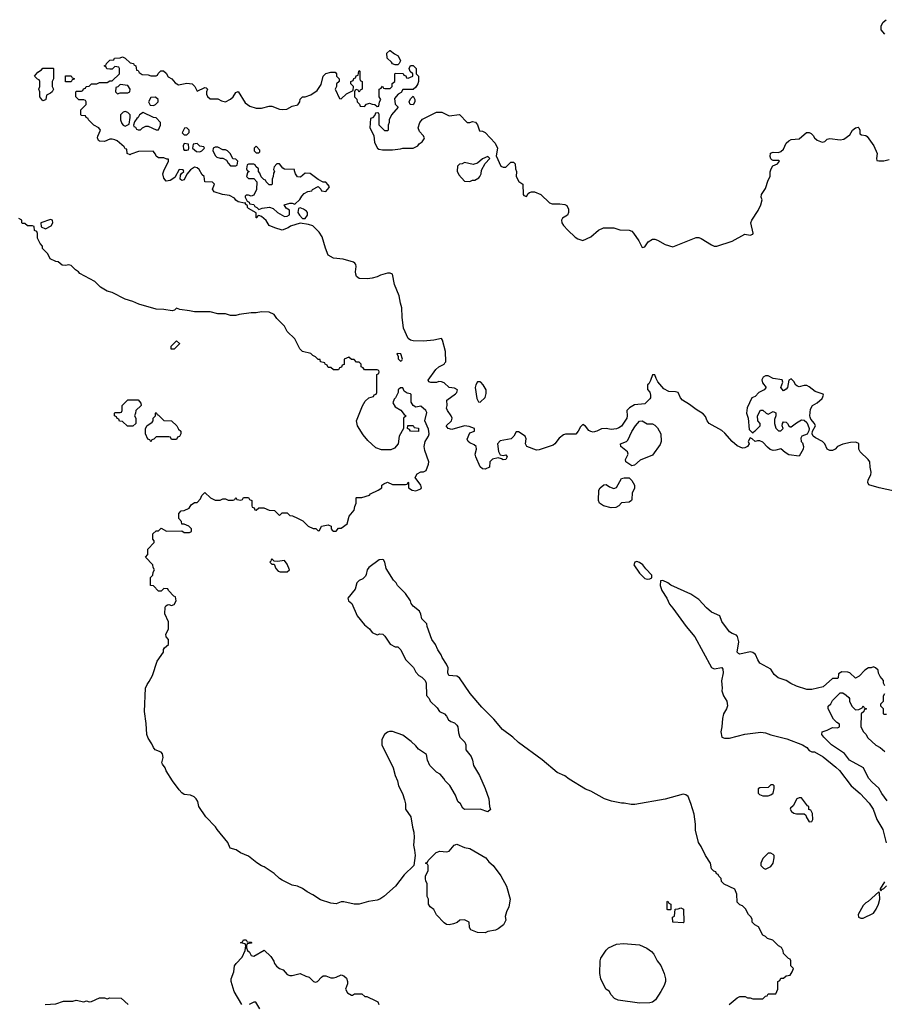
# Model space of a CAD drawing. Header units: inches. Extents: x 1861287 to 2052918, y 204622 to 437896.
# Tile 185 of 215: x 1992590 to 1999313, y 405012 to 412670. Entities that reach past the tile are written whole.
import ezdxf

# ---------------------------------------------------------------- set-up
doc = ezdxf.new("R2010")
doc.units = ezdxf.units.IN
doc.header["$MEASUREMENT"] = 0
doc.layers.add('B9490', color=7, linetype='Continuous')
doc.layers.add('B9491', color=7, linetype='Continuous')

msp = doc.modelspace()

# ---------------------------------------------------------------- linework, layer by layer
at = {"layer": 'B9490', "color": 5}
for points, elevation in [([(1998108, 405010), (1998170, 405062), (1998190, 405072), (1998231.1, 405071.1), (1998250, 405062), (1998270, 405062), (1998290, 405054), (1998370, 405054), (1998390, 405074), (1998402, 405078), (1998410, 405094), (1998470, 405094), (1998486, 405130), (1998486, 405190), (1998502, 405198), (1998510, 405214), (1998530, 405214), (1998550, 405234), (1998582, 405238), (1998596.4, 405263.6), (1998606, 405290), (1998586, 405310), (1998586, 405350), (1998582, 405362), (1998567.3, 405367.3), (1998530, 405406), (1998527.3, 405427.3), (1998514.6, 405454.6), (1998490, 405466), (1998446, 405510), (1998404, 405524), (1998390, 405538), (1998368.9, 405548.9), (1998335.3, 405615.3), (1998306, 405630), (1998286, 405650), (1998286, 405670), (1998278, 405690), (1998258, 405710), (1998233.6, 405753.6), (1998210, 405778), (1998190, 405786), (1998170, 405806), (1998167.3, 405867.3), (1998150, 405906), (1998067.3, 405947.3), (1998047.3, 405967.3), (1998046, 405990), (1998027.3, 406007.3), (1998022, 406022), (1998007.3, 406027.3), (1998002, 406042), (1997987.3, 406047.3), (1997970, 406066), (1997962, 406110), (1997922, 406170), (1997890, 406238), (1997869, 406270), (1997846, 406366), (1997846.3, 406413.7), (1997835.1, 406490), (1997810, 406574), (1997787.2, 406627.2), (1997770, 406641.2), (1997750, 406646), (1997610, 406606), (1997374.4, 406565.6), (1997345.6, 406565.6), (1997290, 406577.2), (1997270, 406577.2), (1997192.9, 406592.9), (1997138, 406610), (1997030, 406669), (1996990, 406684), (1996863.2, 406763.2), (1996829.5, 406789.5), (1996770, 406815.1), (1996653.4, 406913.4), (1996470, 407049.2), (1996424, 407090), (1996344, 407150), (1996277.2, 407230), (1996182.9, 407322.9), (1996092.7, 407430), (1996009.2, 407550), (1995990, 407563.7), (1995928, 407570), (1995919, 407590), (1995921.2, 407630), (1995910, 407658), (1995875.3, 407710), (1995868.7, 407730), (1995842, 407770), (1995824, 407810), (1995795.3, 407850), (1995758, 407950), (1995755.3, 407970), (1995718, 408010), (1995710, 408046), (1995698, 408070), (1995650, 408108), (1995635.3, 408130), (1995628.7, 408150), (1995590, 408208), (1995528, 408270), (1995518, 408290), (1995498, 408310), (1995440.2, 408400.2), (1995428.7, 408450), (1995418, 408470), (1995410, 408472.3), (1995384.7, 408470), (1995304.9, 408410), (1995291, 408390), (1995284.9, 408355.1), (1995278, 408342), (1995258.5, 408321.5), (1995230, 408309), (1995211, 408290), (1995199.1, 408240.9), (1995142, 408170), (1995146, 408150), (1995172, 408130), (1995214.4, 408034.4), (1995270, 407962), (1995310, 407932), (1995330, 407904.7), (1995370, 407884.7), (1995390, 407892), (1995414, 407890), (1995430, 407874), (1995470, 407812), (1995510, 407792), (1995531.6, 407791.6), (1995554, 407770), (1995590, 407694), (1995651.1, 407631.1), (1995670, 407594), (1995694, 407570), (1995716.9, 407556.9), (1995742, 407530), (1995751.6, 407508.4), (1995752.7, 407412.7), (1995774, 407390), (1995782, 407370), (1995836.9, 407316.9), (1995854, 407290), (1995894, 407270), (1995910, 407254), (1995925.4, 407225.4), (1995942, 407210), (1995970, 407202), (1995990, 407182), (1995998, 407170), (1996002, 407122), (1996011.3, 407090), (1996052, 407050), (1996058, 407030), (1996058, 406990), (1996099.8, 406939.8), (1996112, 406910), (1996118, 406870), (1996164.7, 406790), (1996210.7, 406690.7), (1996238, 406610), (1996242, 406550), (1996250, 406526), (1996230, 406508.7), (1996170, 406528.7), (1996050, 406526), (1996036.4, 406536.4), (1996018, 406570), (1995998, 406590), (1995978, 406638), (1995934.6, 406714.6), (1995898, 406750), (1995888.4, 406768.4), (1995860.4, 406800.4), (1995830, 406818), (1995778, 406870), (1995762, 406910), (1995754.6, 406954.6), (1995690, 406995.3), (1995670, 407022), (1995635.1, 407055.1), (1995570, 407104), (1995490, 407134), (1995466.4, 407133.6), (1995450, 407129), (1995426, 407110), (1995406, 407070), (1995406.8, 407030), (1995494.8, 406850), (1995510.7, 406790), (1995526.8, 406750), (1995534.8, 406710), (1995566, 406650), (1995581.4, 406601.4), (1995590.6, 406570), (1995590.7, 406530), (1995630.6, 406470), (1995644, 406390), (1995655.5, 406350), (1995657.3, 406310), (1995651, 406250), (1995661, 406210), (1995664.7, 406170), (1995654, 406090), (1995580.9, 406019.1), (1995513, 405930), (1995420.7, 405850), (1995390, 405829.6), (1995370, 405822.9), (1995302, 405810), (1995230.4, 405789.6), (1995190, 405791.6), (1995110, 405809.6), (1995090, 405809.3), (1995050, 405793.2), (1995010, 405798), (1994930, 405823.7), (1994870, 405862.7), (1994825.4, 405885.4), (1994790, 405912.7), (1994750, 405929.3), (1994710, 405937.2), (1994630, 405977.2), (1994609, 405990), (1994568.7, 406030), (1994490, 406082), (1994470, 406088.7), (1994432.9, 406112.9), (1994370, 406164), (1994308, 406190), (1994272.9, 406212.9), (1994226, 406226), (1994208.7, 406270), (1994125.2, 406370), (1994111.8, 406391.8), (1994036.2, 406470), (1993982, 406550), (1993974, 406590), (1993962, 406610), (1993946, 406626), (1993918.6, 406638.6), (1993870, 406643.7), (1993850, 406657.2), (1993830, 406679), (1993779, 406750), (1993730, 406828.7), (1993721.2, 406850), (1993699.5, 406879.5), (1993695.1, 406890), (1993704.7, 406930), (1993699.7, 406959.8), (1993690, 406972), (1993643.7, 406990), (1993630, 407009.2), (1993618.6, 407038.6), (1993590, 407081.2), (1993578.7, 407110), (1993574.5, 407194.5), (1993559.5, 407290), (1993569.5, 407470.5), (1993580.9, 407499.1), (1993598, 407522), (1993622, 407570), (1993658.6, 407681.4), (1993708.7, 407750), (1993708.9, 407771.1), (1993716.4, 407783.6), (1993746, 407810), (1993746, 407850), (1993728.7, 407868.7), (1993726, 407890), (1993748, 407930), (1993747.3, 407987.3), (1993718, 408050), (1993720.4, 408099.6), (1993726, 408110), (1993740.4, 408119.6), (1993750, 408122), (1993770, 408114), (1993790, 408122), (1993806, 408150), (1993802, 408182), (1993787.3, 408187.3), (1993746, 408230), (1993742, 408242), (1993710, 408246), (1993690, 408226), (1993670, 408226), (1993630, 408266), (1993608, 408270), (1993608.4, 408331.6), (1993626, 408350), (1993628.4, 408371.6), (1993638, 408390), (1993628.4, 408408.4), (1993626, 408430), (1993568, 408490), (1993586, 408510), (1993587.3, 408552.7), (1993636.4, 408603.6), (1993636.4, 408616.4), (1993626, 408630), (1993626, 408670), (1993650, 408694), (1993670, 408694), (1993690, 408714), (1993731.6, 408691.6), (1993850, 408694), (1993870, 408682), (1993910, 408682), (1993926, 408690), (1993926, 408710), (1993906, 408730), (1993870, 408746), (1993850, 408746), (1993847.3, 408767.3), (1993828, 408790), (1993828, 408830), (1993846, 408850), (1993870, 408852), (1993908.4, 408871.6), (1993923.1, 408896.9), (1993950, 408914), (1993970, 408914), (1993996.4, 408943.6), (1994006, 408970), (1994030, 408991.3), (1994074, 408950), (1994110, 408934), (1994150, 408934), (1994170, 408942), (1994190, 408942), (1994210, 408934), (1994250, 408934), (1994262, 408938), (1994270, 408954), (1994278, 408938), (1994310, 408934), (1994322, 408938), (1994330, 408954), (1994370, 408954), (1994378, 408938), (1994394, 408930), (1994394, 408890), (1994398, 408878), (1994412.7, 408872.7), (1994418, 408858), (1994430, 408854), (1994450, 408874), (1994487.3, 408872.7), (1994530, 408854), (1994571.6, 408851.6), (1994610, 408814), (1994630, 408834), (1994670, 408834), (1994690, 408814), (1994711.6, 408811.6), (1994750, 408794), (1994791.1, 408771.1), (1994834, 408730), (1994872.7, 408712.7), (1994891.6, 408711.6), (1994910, 408694), (1994922, 408698), (1994938, 408730), (1994990, 408740.7), (1995012, 408730), (1995012, 408710), (1995019.6, 408699.6), (1995030, 408692), (1995050, 408692), (1995070, 408714), (1995090, 408714), (1995135.3, 408750), (1995152.9, 408807.1), (1995190, 408854), (1995195.3, 408884.7), (1995206, 408910), (1995206, 408950), (1995210, 408954), (1995250, 408954), (1995310, 408972), (1995318, 408982), (1995378, 409010), (1995406, 409030), (1995406, 409050), (1995420.4, 409059.6), (1995450, 409072), (1995490, 409054), (1995590, 409054), (1995602, 409058), (1995610, 409074), (1995614, 409070), (1995614, 409030), (1995642, 409010), (1995670, 409004.7), (1995710, 409022), (1995713.2, 409030), (1995708.7, 409050), (1995666, 409110), (1995682, 409138), (1995710, 409154), (1995730, 409152), (1995750, 409164.7), (1995770, 409214), (1995771.5, 409230), (1995740.1, 409320.1), (1995734.5, 409350), (1995742.7, 409390), (1995770, 409430.8), (1995775.3, 409450), (1995770, 409485.2), (1995739.5, 409550), (1995755.1, 409615.1), (1995748.7, 409630), (1995710, 409664), (1995670, 409655.3), (1995650, 409668.7), (1995634.2, 409694.2), (1995634.5, 409754.5), (1995630, 409759.3), (1995604.1, 409764.1), (1995580.2, 409780.2), (1995570, 409806), (1995550, 409806), (1995534, 409790), (1995532, 409770), (1995512, 409730), (1995501, 409719), (1995491, 409690), (1995510, 409658), (1995553.7, 409633.7), (1995579.6, 409599.6), (1995594, 409590), (1995574, 409570), (1995574, 409490), (1995542, 409430), (1995534, 409370), (1995503.6, 409336.4), (1995476.9, 409323.1), (1995404.7, 409324.7), (1995360.2, 409340.2), (1995298, 409398), (1995260.2, 409440.2), (1995218, 409510), (1995208, 409550), (1995254.6, 409665.4), (1995276.4, 409703.6), (1995306, 409730), (1995342, 409738), (1995347.3, 409752.7), (1995362, 409758), (1995366, 409770), (1995366, 409910), (1995382, 409918), (1995386, 409930), (1995382, 409942), (1995370, 409946), (1995270, 409946), (1995262, 409962), (1995246, 409970), (1995246, 409990), (1995236, 410000)], 180), ([(1995113.1, 410000), (1995112.7, 409987.3), (1995098, 409982), (1995092.7, 409967.3), (1995078, 409962), (1995070, 409946), (1995030, 409946), (1995010, 409966), (1994990, 409966), (1994982, 409982), (1994966, 409990), (1994962.7, 410000)], 180), ([(1999430, 408995.5), (1999272.7, 409030), (1999193.1, 409053.1), (1999185, 409070), (1999187.2, 409090), (1999207.7, 409130), (1999212.1, 409150), (1999203.9, 409190), (1999201.7, 409230), (1999188.5, 409250), (1999126.6, 409310), (1999116.3, 409330), (1999114, 409370), (1999110, 409376), (1999090, 409382.9), (1999050, 409381.6), (1998990, 409369.6), (1998950, 409351.5), (1998930, 409329.6), (1998910, 409318.4), (1998890, 409318), (1998869.5, 409329.5), (1998852, 409370), (1998832, 409390), (1998777.1, 409417.1), (1998761.2, 409430), (1998753.6, 409450), (1998755.6, 409470), (1998779.6, 409510), (1998771.3, 409530), (1998742.7, 409562.7), (1998737.2, 409577.2), (1998734, 409590), (1998740.1, 409639.9), (1998754, 409670), (1998790, 409690.7), (1998830, 409723), (1998840.9, 409750), (1998837.2, 409757.2), (1998776.9, 409776.9), (1998730, 409815.6), (1998710, 409825.1), (1998690, 409826), (1998650, 409813.2), (1998638.6, 409818.6), (1998626.6, 409826.6), (1998610, 409855.3), (1998590, 409875.3), (1998570, 409866), (1998561, 409810), (1998550, 409795.3), (1998530, 409782), (1998509.4, 409810), (1998525.2, 409850), (1998519, 409870), (1998450, 409879.5), (1998410, 409899.5), (1998390, 409899.5), (1998371, 409890), (1998360.5, 409870), (1998365.7, 409845.7), (1998394.8, 409810), (1998393.2, 409806.8), (1998378, 409790), (1998338.8, 409770), (1998310, 409739), (1998282, 409730), (1998246.8, 409650), (1998241, 409610), (1998256, 409570), (1998263.5, 409483.5), (1998290, 409454), (1998295.3, 409464.7), (1998310, 409471.3), (1998348, 409510), (1998348, 409530), (1998328.7, 409550), (1998328, 409590), (1998350, 409634), (1998370, 409634), (1998394, 409610), (1998410, 409602), (1998450, 409622), (1998470, 409611.3), (1998471, 409590), (1998459.6, 409560.4), (1998458.8, 409530), (1998470, 409492), (1998490, 409471.3), (1998510, 409472), (1998528, 409490), (1998519, 409510), (1998521.2, 409530), (1998530, 409541), (1998550, 409538.8), (1998561, 409530), (1998570, 409512), (1998582, 409502), (1998590, 409502), (1998630, 409534.8), (1998670, 409558), (1998690, 409556), (1998710, 409538), (1998719.9, 409519.9), (1998728, 409490), (1998727.7, 409472.3), (1998713.7, 409446.3), (1998672, 409430), (1998664.5, 409415.5), (1998667.3, 409390), (1998677.5, 409377.5), (1998685.5, 409350), (1998681.6, 409330), (1998650, 409275.3), (1998570, 409284.2), (1998542.2, 409302.3), (1998510, 409333.2), (1998470, 409320.7), (1998450, 409319.6), (1998426.7, 409326.7), (1998404.4, 409344.4), (1998370, 409385.2), (1998346.4, 409393.6), (1998326, 409394), (1998308.7, 409388.7), (1998286, 409410), (1998270, 409418), (1998254, 409390), (1998262, 409370), (1998250.6, 409349.4), (1998230, 409339.3), (1998210, 409338.4), (1998170, 409355.1), (1998130, 409389.7), (1998074.3, 409454.3), (1998050, 409475.6), (1997951.5, 409530), (1997936.9, 409550), (1997923.1, 409583.1), (1997905.4, 409605.4), (1997850, 409636.9), (1997797.3, 409677.3), (1997744.5, 409710), (1997727.3, 409730), (1997709.6, 409769.6), (1997690, 409776.3), (1997637.5, 409777.5), (1997599.5, 409799.5), (1997552.9, 409852.9), (1997538.4, 409878.4), (1997530, 409908), (1997510, 409908), (1997496.3, 409863.7), (1997482, 409838), (1997472, 409830), (1997472.7, 409792.7), (1997490, 409774), (1997496, 409750), (1997494.8, 409730), (1997490, 409722), (1997450, 409682), (1997370, 409674), (1997332, 409650), (1997312, 409630), (1997314.8, 409590), (1997310.5, 409570), (1997270.3, 409509.7), (1997250, 409496.2), (1997230, 409487.6), (1997190, 409482.9), (1997150, 409489.4), (1997113.2, 409486.8), (1997078, 409470), (1997050, 409462.9), (1997030, 409466.6), (1997015.6, 409475.6), (1996990, 409509), (1996970, 409522), (1996950, 409502), (1996934, 409470), (1996913.7, 409446.3), (1996833.4, 409446.6), (1996818, 409442), (1996784.6, 409415.4), (1996750.6, 409370), (1996738.3, 409361.7), (1996630, 409324.2), (1996610, 409322.4), (1996534, 409350), (1996522, 409370), (1996529.3, 409410), (1996521.2, 409430), (1996470, 409463.7), (1996450, 409465.2), (1996432.4, 409430), (1996411.3, 409408.7), (1996325.8, 409394.1), (1996304.9, 409370), (1996312.1, 409312.1), (1996325.5, 409285.5), (1996350, 409280.7), (1996370, 409284.7), (1996381, 409270), (1996371, 409250), (1996350, 409247.3), (1996335.5, 409255.5), (1996310, 409260.9), (1996267, 409253), (1996246, 409230), (1996242, 409190), (1996210, 409174), (1996190, 409176), (1996170, 409193.2), (1996137, 409270), (1996132.3, 409290), (1996142.7, 409330), (1996139, 409350), (1996124.1, 409364.1), (1996090, 409379.3), (1996077.2, 409390), (1996070, 409408), (1996090, 409456), (1996126, 409470), (1996126, 409490), (1996086.3, 409506.3), (1996050, 409512), (1995950, 409482.9), (1995922.7, 409490), (1995906, 409510), (1995946.6, 409550), (1995952, 409570), (1995946, 409590), (1995916, 409630), (1995910, 409648), (1995914.5, 409670), (1995912.7, 409710), (1995979.6, 409760.4), (1995989.2, 409770), (1995995.3, 409790), (1995970, 409805.2), (1995929.7, 409809.7), (1995890, 409844.5), (1995870, 409853.2), (1995850, 409856), (1995831.4, 409848.6), (1995788.1, 409848.1), (1995772, 409852), (1995766.5, 409866.5), (1995825.1, 409950), (1995850, 409970.2), (1995889.8, 409990.2), (1995896.6, 410000)], 160), ([(1999318, 407490), (1999306, 407510), (1999306, 407530), (1999280.4, 407560.4), (1999268.4, 407588.4), (1999266, 407610), (1999246, 407630), (1999230, 407635.3), (1999211.3, 407628.7), (1999190, 407628), (1999162, 407610), (1999116.9, 407563.1), (1999090, 407548), (1999046, 407590), (1999030, 407595.3), (1998983.6, 407596.4), (1998958, 407582), (1998954, 407550), (1998950, 407546), (1998910, 407546), (1998838.8, 407481.2), (1998750, 407459), (1998710, 407459.3), (1998630, 407486.6), (1998585.8, 407505.8), (1998549.5, 407529.5), (1998489.2, 407550), (1998458, 407578), (1998430, 407619), (1998346.2, 407666.2), (1998329.4, 407690), (1998311.8, 407731.8), (1998290, 407749.2), (1998270, 407752.3), (1998190, 407735.1), (1998179.3, 407739.3), (1998169.6, 407750), (1998180.9, 407830), (1998172.9, 407872.9), (1998164, 407884), (1998130, 407895.3), (1998109, 407910), (1998050, 407988), (1998033.2, 408033.2), (1997970, 408062), (1997930, 408095.3), (1997870, 408159), (1997810, 408201.2), (1997652.1, 408272.1), (1997630, 408289), (1997590, 408308), (1997574, 408306), (1997571, 408270), (1997584, 408230), (1997622, 408170), (1997643.7, 408123.7), (1997670, 408094), (1997772.2, 407950), (1997839.3, 407870), (1997970, 407630.8), (1997990, 407620.4), (1998050, 407630.6), (1998058.3, 407618.3), (1998060.3, 407590), (1998048.3, 407528.3), (1998053.4, 407470), (1998050.7, 407450), (1998062, 407410), (1998088, 407370), (1998092.8, 407332.8), (1998086, 407310), (1998062.4, 407270), (1998054, 407234), (1998050.6, 407170), (1998042, 407130), (1998050.7, 407090.7), (1998070, 407080.7), (1998110, 407080.4), (1998230, 407113), (1998352.1, 407127.9), (1998390, 407123), (1998430, 407108), (1998556.5, 407076.5), (1998676, 407030), (1998711, 407010), (1998730, 406986), (1998750, 406976), (1998770, 406974.8), (1998836.7, 406936.7), (1998936.7, 406856.7), (1998964.9, 406830), (1999055.8, 406710), (1999125.5, 406650), (1999196.7, 406576.7), (1999227.7, 406530), (1999254.9, 406450), (1999300.7, 406370), (1999327.9, 406267.9)], 180), ([(1999335.1, 406595.1), (1999294, 406650), (1999271.5, 406691.5), (1999218.9, 406738.9), (1999191.5, 406771.5), (1999151.9, 406851.9), (1999042, 406910), (1999003.2, 406963.2), (1998904, 407030), (1998842, 407090), (1998828.7, 407110), (1998830, 407132), (1998870, 407144.7), (1998910, 407164.7), (1998950, 407162), (1998966, 407170), (1998966, 407190), (1998943.1, 407203.1), (1998918, 407230), (1998878, 407310), (1998878, 407330), (1998898, 407350), (1998910, 407374), (1998970, 407434), (1998990, 407434), (1999016.9, 407416.9), (1999036.9, 407396.9), (1999042, 407390), (1999042, 407370), (1999062, 407330), (1999090, 407302), (1999116.4, 407303.6), (1999142, 407318), (1999150, 407334), (1999158, 407318), (1999174, 407310), (1999158, 407302), (1999154, 407290), (1999134, 407270), (1999132, 407170), (1999151.1, 407131.1), (1999170, 407112), (1999185.4, 407085.4), (1999247.5, 407027.5), (1999282, 407010), (1999318, 406978)], 180), ([(1999330, 407266), (1999310, 407266), (1999306, 407270), (1999306, 407310), (1999286, 407330), (1999286, 407350), (1999306, 407370), (1999306, 407410), (1999318, 407430)], 180), ([(1999316, 405964), (1999282, 405910), (1999282, 405902), (1999290, 405894), (1999294.6, 405905.4), (1999310, 405912), (1999330, 405932)], 180), ([(1994318, 405010), (1994259, 405110), (1994234, 405190), (1994233.2, 405210), (1994254.8, 405265.2), (1994261.2, 405310), (1994274, 405330), (1994320.5, 405379.5), (1994344, 405430), (1994347.3, 405467.3), (1994342, 405482), (1994306, 405490), (1994322, 405498), (1994330, 405514), (1994350, 405514), (1994358, 405498), (1994390, 405494), (1994394, 405490), (1994390, 405486), (1994358, 405482), (1994354, 405470), (1994354, 405450), (1994362, 405430), (1994376.3, 405416.3), (1994390, 405391.3), (1994410, 405386.8), (1994490, 405434), (1994543.6, 405383.6), (1994566.8, 405346.8), (1994571.3, 405330), (1994587.9, 405307.9), (1994610, 405291), (1994639.8, 405279.8), (1994670, 405244.7), (1994690, 405236), (1994710, 405236), (1994771.1, 405251.1), (1994814, 405230), (1994842, 405222), (1994874, 405190), (1994890, 405184.7), (1994906, 405190), (1994936.4, 405223.6), (1994950, 405232), (1994970, 405232), (1995010, 405218), (1995030, 405218), (1995050, 405222), (1995090, 405242), (1995110, 405234), (1995130, 405214), (1995138, 405190), (1995138, 405170), (1995124.7, 405130), (1995139.6, 405099.6), (1995170, 405082), (1995178, 405082), (1995192.7, 405092.7), (1995250, 405092), (1995272.7, 405072.7), (1995290, 405072), (1995359.8, 405039.8), (1995374, 405030), (1995382, 405010)], 180), ([(1992789.3, 405010.7), (1992870, 405016), (1992930, 405036), (1993003.1, 405036.9), (1993030, 405044.7), (1993090, 405031.3), (1993110, 405038), (1993130, 405032), (1993147.3, 405032.7), (1993210, 405062), (1993250, 405062), (1993270, 405054), (1993290, 405062), (1993379.6, 405059.6), (1993434, 405010)], 180), ([(1994456.4, 404976.4), (1994427.3, 405027.3), (1994410, 405028), (1994374, 405010)], 180)]:
    msp.add_lwpolyline(points, dxfattribs=dict(at, elevation=elevation))
for points, elevation in [([(1996170, 409854), (1996150, 409854), (1996136, 409830), (1996131, 409810), (1996143.6, 409723.6), (1996158, 409698), (1996170, 409694), (1996208.9, 409731.1), (1996216.5, 409763.5), (1996217.2, 409790), (1996194, 409830), (1996175.3, 409850)], 160), ([(1993427.3, 409507.3), (1993390, 409546), (1993367.3, 409547.3), (1993362, 409562), (1993347.3, 409567.3), (1993342, 409582), (1993326, 409590), (1993326, 409610), (1993330, 409614), (1993370, 409614), (1993382, 409618), (1993386, 409630), (1993386, 409670), (1993430, 409714), (1993510, 409712), (1993532.7, 409687.3), (1993534, 409670), (1993492, 409630), (1993491.1, 409608.9), (1993482, 409590), (1993492, 409570), (1993492, 409530), (1993470, 409508)], 180), ([(1993770, 409406), (1993762, 409422), (1993750, 409426), (1993650, 409426), (1993632.7, 409407.3), (1993618, 409402), (1993610, 409386), (1993602, 409402), (1993587.3, 409407.3), (1993568.4, 409448.4), (1993567.3, 409487.3), (1993578, 409510), (1993620.4, 409539.6), (1993628, 409550), (1993628.4, 409571.6), (1993646, 409590), (1993646, 409610), (1993650, 409614), (1993658, 409598), (1993670, 409594), (1993710, 409552), (1993770.9, 409550.9), (1993812, 409510), (1993824.7, 409484.7), (1993842, 409470), (1993842, 409450), (1993831.6, 409428.4), (1993818, 409422), (1993810, 409406)], 180), ([(1995690, 409466), (1995628.4, 409468.4), (1995622, 409482), (1995606, 409490), (1995607.3, 409512.7), (1995650, 409514), (1995658, 409498), (1995690, 409492)], 180), ([(1997470, 409526.7), (1997510, 409526.7), (1997530, 409516.4), (1997550, 409494.9), (1997574.5, 409450), (1997577.3, 409390), (1997570, 409365.6), (1997510, 409281.7), (1997416, 409244), (1997370, 409205.1), (1997350, 409199.5), (1997302.9, 409230), (1997301.3, 409250), (1997320.9, 409290), (1997316, 409310), (1997264, 409350), (1997262, 409370), (1997309.6, 409390.4), (1997319.7, 409400.3), (1997350, 409466.8), (1997378, 409510), (1997410, 409546.8), (1997430, 409551)], 160), ([(1997190, 408872.4), (1997129.6, 408890), (1997099.6, 408910), (1997091.8, 408930), (1997092.3, 409010), (1997103.7, 409030), (1997132.7, 409052.7), (1997150, 409054.9), (1997176.9, 409036.9), (1997210, 409024.4), (1997229.6, 409030.3), (1997270, 409100.7), (1997290, 409107.3), (1997330, 409106), (1997350, 409084.9), (1997370.2, 409050), (1997370, 409023.7), (1997352.4, 408990), (1997350, 408939), (1997346.4, 408930), (1997330, 408918.3), (1997270, 408912), (1997250, 408889.7), (1997225.3, 408874.8)], 160), ([(1994550, 408475.3), (1994544.7, 408470), (1994542, 408458), (1994534, 408450), (1994550, 408434), (1994570, 408434), (1994580.7, 408400.7), (1994600.7, 408380.7), (1994615.3, 408375.3), (1994670, 408376), (1994688.7, 408390), (1994670, 408435.3), (1994650, 408464), (1994594.6, 408454.6), (1994570, 408458)], 180), ([(1997390, 408455.3), (1997374, 408450), (1997364.7, 408430), (1997410, 408364.7), (1997450, 408324.7), (1997470, 408318), (1997490, 408322), (1997506, 408330), (1997506, 408350), (1997458, 408398), (1997435.3, 408430), (1997410, 408448)], 180), ([(1998450, 406718), (1998430, 406718), (1998410, 406698), (1998344.7, 406695.3), (1998332.7, 406687.3), (1998332.7, 406652.7), (1998343.6, 406643.6), (1998370, 406632), (1998410, 406634), (1998430, 406642), (1998450, 406654), (1998458, 406690), (1998458, 406710)], 180), ([(1998670, 406618), (1998650, 406618), (1998634, 406610), (1998603.6, 406556.4), (1998583.6, 406536.4), (1998582, 406530), (1998592, 406510), (1998610, 406498), (1998630, 406492), (1998690, 406494), (1998702, 406482), (1998704.7, 406470), (1998730, 406432), (1998750, 406434), (1998758, 406450), (1998754.6, 406494.6), (1998742, 406522), (1998727.3, 406527.3), (1998726, 406550), (1998716.4, 406556.4)], 180), ([(1996210, 405568.7), (1996150, 405569.2), (1996098, 405590), (1996088, 405610), (1996086, 405650), (1996050, 405668), (1996012.7, 405667.3), (1995991.6, 405648.4), (1995963.6, 405636.4), (1995930, 405629), (1995910, 405633.2), (1995890, 405645.2), (1995830, 405708.7), (1995809.3, 405749.3), (1995782, 405770), (1995768.7, 405790), (1995768, 405830), (1995758, 405850), (1995758, 405950), (1995748.4, 405968.4), (1995746, 405990), (1995746, 406010), (1995766, 406050), (1995766, 406090), (1995762, 406102), (1995746, 406110), (1995762, 406118), (1995766, 406130), (1995828.4, 406191.6), (1995856.4, 406203.6), (1995910, 406198.8), (1995930, 406202.8), (1995969.3, 406250.7), (1995990, 406256), (1996050, 406231.3), (1996090, 406224.7), (1996216, 406150), (1996239.1, 406119.1), (1996270.8, 406090), (1996330.8, 406010), (1996376, 405930), (1996402.8, 405830), (1996394.8, 405770), (1996376, 405730), (1996365.4, 405694.6), (1996370, 405666), (1996351.3, 405630), (1996310, 405599), (1996290, 405589.2), (1996230, 405578)], 180), ([(1998430, 406186), (1998410, 406186), (1998370, 406146), (1998354, 406110), (1998354, 406090), (1998374, 406070), (1998390, 406062), (1998430, 406084.7), (1998448, 406110), (1998458, 406150), (1998458, 406170), (1998450, 406178)], 180), ([(1999270, 405886), (1999187.9, 405812.1), (1999170, 405801.2), (1999150, 405779), (1999111, 405710), (1999112, 405690), (1999130, 405681), (1999150, 405682.8), (1999230, 405721), (1999250, 405751.3), (1999269.3, 405790), (1999279.3, 405830), (1999276.4, 405876.4)], 180), ([(1997630, 405746), (1997626, 405750), (1997626, 405810), (1997630, 405814), (1997638, 405798), (1997654, 405790), (1997654, 405750), (1997650, 405746)], 180), ([(1997750, 405646), (1997668, 405650), (1997666, 405690), (1997682, 405698), (1997687.3, 405752.7), (1997710, 405754), (1997730, 405762), (1997752.7, 405752.7), (1997754, 405650)], 180), ([(1997410, 405021.2), (1997243.1, 405043.1), (1997216.4, 405056.4), (1997190, 405086), (1997174.6, 405114.6), (1997148, 405130), (1997109.4, 405209.4), (1997101.2, 405250), (1997104.5, 405350), (1997109.4, 405370), (1997150, 405434), (1997169.7, 405450.3), (1997230, 405479.3), (1997285.2, 405485.2), (1997410, 405474.8), (1997467.5, 405447.5), (1997502.8, 405422.8), (1997521, 405401), (1997546, 405350), (1997574.4, 405314.4), (1997602.8, 405250), (1997610.8, 405210), (1997610.7, 405189.3), (1997602, 405158), (1997576, 405110), (1997533.7, 405046.3), (1997510, 405029), (1997490, 405022)], 180)]:
    msp.add_lwpolyline(points, close=True, dxfattribs=dict(at, elevation=elevation))
at = {"layer": 'B9491', "color": 5}
for points, elevation in [([(1999318.6, 412558.6), (1999287.8, 412590), (1999290, 412621), (1999305.6, 412650), (1999327.3, 412670)], 160), ([(1995896.6, 410000), (1995903.6, 410010), (1995901.7, 410090), (1995878.4, 410178.4), (1995869.3, 410189.3), (1995810, 410176.3), (1995730, 410169.8), (1995650, 410171.3), (1995630, 410176.9), (1995609.8, 410190), (1995574.3, 410270), (1995564.1, 410355.9), (1995561.3, 410430), (1995550, 410464), (1995541.8, 410521.8), (1995504, 410610), (1995489.4, 410689.4), (1995470, 410699.3), (1995450, 410698), (1995396.2, 410683.8), (1995370, 410669.7), (1995330, 410658.4), (1995294, 410654), (1995230, 410656), (1995210, 410673.2), (1995203, 410690), (1995201.3, 410710), (1995207.6, 410750), (1995204.8, 410764.8), (1995196.6, 410776.6), (1995184.8, 410784.8), (1995106.5, 410806.5), (1995030, 410814.5), (1994990, 410839.3), (1994967.2, 410892.8), (1994941.2, 410981.2), (1994918.4, 411018.4), (1994870, 411067), (1994837, 411077), (1994770, 411087), (1994694.9, 411065.1), (1994678.8, 411050), (1994630, 411034), (1994574, 411050), (1994530, 411069.4), (1994507.6, 411107.6), (1994470, 411138), (1994450, 411146), (1994438, 411142), (1994434, 411130), (1994429, 411130), (1994428, 411168), (1994370, 411202), (1994362, 411210), (1994362, 411222), (1994346, 411234), (1994346, 411246), (1994338, 411242), (1994290, 411253.2), (1994270, 411267.3), (1994260.7, 411280.7), (1994222, 411302), (1994168, 411310), (1994102, 411330), (1994088.9, 411351.1), (1994106, 411390), (1994090, 411406), (1994030, 411408), (1994024, 411450), (1994010, 411464), (1993985.2, 411505.2), (1993970, 411518), (1993950, 411522), (1993918, 411502), (1993890.8, 411469.2), (1993870, 411424), (1993850, 411418), (1993838, 411430), (1993840.4, 411459.6), (1993847.3, 411472.7), (1993866, 411490), (1993862, 411502), (1993830, 411506), (1993796.9, 411443.1), (1993759.6, 411420.4), (1993730, 411415.3), (1993710, 411438), (1993704, 411470), (1993710, 411494), (1993748, 411570), (1993746, 411586), (1993734, 411586), (1993710, 411595.3), (1993670, 411595.3), (1993650, 411608.7), (1993645.2, 411625.2), (1993628, 411648), (1993514.4, 411645.6), (1993455.3, 411624.7), (1993450, 411618), (1993426, 411630), (1993422, 411662), (1993410, 411666), (1993402, 411682), (1993347, 411727), (1993330, 411735.3), (1993310, 411742), (1993290, 411742), (1993250, 411722), (1993210, 411724), (1993202, 411730), (1993195.3, 411750), (1993196.4, 411763.6), (1993218, 411810), (1993206, 411830), (1993166, 411850), (1993126, 411890), (1993122, 411902), (1993106, 411910), (1993102, 411922), (1993070, 411926), (1993066, 411930), (1993066, 411970), (1993106, 412010), (1993106, 412030), (1993102, 412042), (1993090, 412046), (1993050, 412046), (1993046, 412050), (1993026, 412070), (1993026, 412110), (1993030, 412114), (1993070, 412114), (1993082, 412118), (1993087.3, 412132.7), (1993102, 412138), (1993106, 412150), (1993130, 412154), (1993148.4, 412171.6), (1993190, 412172), (1993210, 412182), (1993270, 412182), (1993290, 412194), (1993310, 412194), (1993366, 412250), (1993366, 412290), (1993362, 412302), (1993330, 412306), (1993310, 412286), (1993290, 412286), (1993268.4, 412288.4), (1993262, 412302), (1993246, 412310), (1993262, 412318), (1993266, 412330), (1993290, 412354), (1993322, 412358), (1993328.4, 412371.6), (1993370, 412374), (1993390, 412382), (1993410, 412372), (1993450, 412334), (1993474, 412330), (1993478, 412318), (1993494, 412310), (1993498, 412278), (1993510, 412274), (1993518, 412258), (1993543.6, 412243.6), (1993590, 412242), (1993610, 412234), (1993650, 412234), (1993662, 412238), (1993667.3, 412252.7), (1993687.3, 412272.7), (1993707.3, 412272.7), (1993730, 412254), (1993744.7, 412224.7), (1993772, 412210), (1993799.6, 412179.6), (1993823.6, 412163.6), (1993890, 412176), (1993930, 412171), (1993952, 412150), (1993970, 412114), (1994030, 412142), (1994039.6, 412139.6), (1994051.3, 412130), (1994042, 412110), (1994042, 412090), (1994051.6, 412071.6), (1994070, 412054), (1994130, 412054), (1994158, 412038), (1994190, 412031.3), (1994230, 412051.3), (1994249.3, 412070.7), (1994270, 412104.7), (1994290, 412110.4), (1994343.4, 412023.4), (1994378.5, 411998.5), (1994430, 411982.8), (1994450, 411981), (1994470, 411981), (1994530, 411998), (1994550, 411998), (1994610, 411973), (1994630, 411970.4), (1994666.2, 411973.8), (1994710, 411997.6), (1994751.9, 412008.1), (1994769.3, 412030), (1994770, 412051.3), (1994788.7, 412070), (1994810, 412070.5), (1994853.6, 412086.4), (1994902, 412118), (1994933.2, 412166.8), (1994950, 412231), (1994970, 412250.7), (1995010, 412262.8), (1995042, 412262), (1995054, 412250), (1995054, 412230), (1995074, 412210), (1995074, 412190), (1995054, 412170), (1995054, 412150), (1995042, 412130), (1995078, 412058), (1995090, 412054), (1995130, 412094), (1995182, 412118), (1995186, 412150), (1995166, 412170), (1995166, 412190), (1995182, 412198), (1995187.3, 412212.7), (1995202, 412218), (1995207.3, 412232.7), (1995222, 412238), (1995226, 412270), (1995230, 412274), (1995234, 412270), (1995234, 412210), (1995238, 412198), (1995254, 412190), (1995254, 412130), (1995238, 412122), (1995230, 412106), (1995222, 412122), (1995210, 412126), (1995198, 412122), (1995194, 412110), (1995194, 412070), (1995212.7, 412052.7), (1995214, 412030), (1995232.7, 412012.7), (1995238, 411998), (1995270, 411994), (1995287.3, 412012.7), (1995310, 412022), (1995330, 412012), (1995351.6, 412011.6), (1995370, 411994), (1995382, 411998), (1995388.4, 412031.6), (1995398, 412050), (1995386, 412070), (1995386, 412130), (1995402, 412138), (1995410, 412154), (1995418, 412138), (1995430, 412134), (1995470, 412134), (1995486, 412150), (1995487.3, 412172.7), (1995506, 412190), (1995506, 412250), (1995510, 412254), (1995571.6, 412251.6), (1995578, 412238), (1995592.7, 412232.7), (1995598, 412218), (1995610, 412214), (1995646, 412230), (1995646, 412250), (1995627.3, 412267.3), (1995618, 412290), (1995630, 412314), (1995650, 412314), (1995674, 412290), (1995674, 412250), (1995691.3, 412231.3), (1995691.3, 412190), (1995684.7, 412170), (1995670, 412146), (1995650, 412126), (1995570, 412126), (1995556.9, 412103.1), (1995534, 412090), (1995503.6, 412056.4), (1995510, 412014), (1995534, 411990), (1995482, 411930), (1995462, 411890), (1995462, 411870), (1995454, 411850), (1995454, 411810), (1995450, 411806), (1995430, 411806), (1995386, 411850), (1995386, 411930), (1995382, 411942), (1995370, 411946), (1995358, 411942), (1995352.7, 411927.3), (1995332.7, 411907.3), (1995318, 411902), (1995312, 411830), (1995344.7, 411770), (1995350, 411714), (1995372, 411670), (1995382.8, 411662.8), (1995410, 411658), (1995490, 411658), (1995550, 411664.7), (1995570, 411671.3), (1995650, 411672), (1995686, 411690), (1995696.4, 411703.6), (1995720.4, 411719.6), (1995736.4, 411743.6), (1995738, 411750), (1995728, 411770), (1995700.2, 411800.2), (1995688.7, 411830), (1995702, 411870), (1995723.2, 411896.8), (1995830, 411952), (1995871.6, 411951.6), (1995930, 411922), (1996010, 411931.3), (1996070, 411871.3), (1996090, 411871), (1996110, 411878.8), (1996133.7, 411873.7), (1996150, 411852), (1996164.7, 411804.7), (1996190, 411802), (1996210, 411791.3), (1996286.8, 411710), (1996306, 411670), (1996294, 411610), (1996331.6, 411531.6), (1996350, 411522), (1996370, 411522), (1996410, 411562), (1996430, 411562), (1996442, 411550), (1996444.7, 411510), (1996452, 411490), (1996451.3, 411450), (1996470.9, 411410.9), (1996502, 411390), (1996504.7, 411310), (1996510, 411302), (1996530, 411294), (1996543.1, 411316.9), (1996554.6, 411325.4), (1996570, 411331), (1996594, 411330), (1996642, 411310), (1996710, 411246), (1996730, 411238), (1996790, 411238), (1996830, 411232), (1996843.6, 411223.6), (1996856.9, 411196.9), (1996858, 411170), (1996850.7, 411149.3), (1996810, 411126), (1996802, 411110), (1996804.7, 411090), (1996818, 411070), (1996853.7, 411033.7), (1996910, 410978), (1996930, 410964.7), (1996970, 410952), (1997030, 410982), (1997090, 411034), (1997128.9, 411051.1), (1997209.3, 411050.7), (1997255.9, 411035.9), (1997330, 411033), (1997350, 411024), (1997364, 411010), (1997404, 410950), (1997430, 410898), (1997450, 410902), (1997476.6, 410943.4), (1997510, 410964), (1997530, 410964), (1997550, 410956.3), (1997610, 410921), (1997670, 410902), (1997850, 410975.2), (1997870, 410975.2), (1997890, 410968.7), (1997970, 410918.5), (1997990, 410909), (1998010, 410907.9), (1998130, 410946.7), (1998230, 411001.3), (1998270, 410993.4), (1998290, 411001), (1998294, 411010), (1998276.4, 411090), (1998282.6, 411110), (1998333.6, 411186.4), (1998354, 411230), (1998362.7, 411270), (1998356, 411290), (1998357.2, 411310), (1998390, 411358), (1998410, 411422), (1998425.2, 411450), (1998425.8, 411485.8), (1998433.3, 411510), (1998447.7, 411532.3), (1998484, 411550), (1998497.2, 411570), (1998490, 411576), (1998450, 411574.5), (1998439.5, 411579.5), (1998430, 411589), (1998425.3, 411605.3), (1998428.5, 411631.5), (1998450, 411639.5), (1998490, 411637.6), (1998510, 411643.8), (1998530, 411662.8), (1998549.7, 411710), (1998570, 411727.2), (1998590, 411737.1), (1998650, 411743.7), (1998707.9, 411792.1), (1998730, 411793.1), (1998745.4, 411785.4), (1998760.4, 411770), (1998770.6, 411750), (1998790, 411733), (1998830, 411716.4), (1998850, 411722), (1998870, 411740.7), (1998890, 411746), (1998970, 411736.4), (1998999.3, 411740.7), (1999045.8, 411774.2), (1999067, 411810), (1999089.3, 411830), (1999110, 411834.8), (1999116, 411830), (1999122.8, 411810), (1999122.8, 411782.8), (1999135.3, 411775.3), (1999170, 411768), (1999180.3, 411760.3), (1999232, 411690), (1999258, 411630), (1999252, 411590), (1999254, 411574), (1999270, 411572), (1999310, 411572), (1999350, 411582)], 160), ([(1994962.7, 410000), (1994962, 410002), (1994930, 410008), (1994926, 410026), (1994910, 410028), (1994890, 410048), (1994870, 410058), (1994853.6, 410073.6), (1994789.2, 410089.2), (1994768.7, 410110), (1994728.4, 410188.4), (1994670, 410246), (1994650, 410286), (1994590, 410346), (1994570, 410378), (1994530, 410395.3), (1994470, 410398), (1994430, 410388.7), (1994391.1, 410388.9), (1994296.4, 410376.4), (1994270, 410368.7), (1994230, 410368.7), (1994190, 410382), (1994130, 410382), (1994070, 410399), (1993950, 410397.2), (1993910, 410406.6), (1993835.3, 410415.3), (1993810, 410426), (1993794, 410410), (1993774.8, 410405.2), (1993710, 410416), (1993650, 410419.3), (1993516.5, 410456.5), (1993470, 410479), (1993410, 410497.2), (1993309.1, 410549.1), (1993270, 410559), (1993218, 410590), (1993173.6, 410633.6), (1993056.4, 410696.4), (1993048.4, 410708.4), (1993023.1, 410723.1), (1992990, 410758), (1992970, 410762), (1992950, 410758), (1992920.4, 410760.4), (1992890, 410786), (1992870, 410788), (1992828, 410810), (1992808.4, 410848.4), (1992768, 410890), (1992767.3, 410907.3), (1992748.7, 410928.7), (1992728.7, 410970), (1992727.3, 411007.3), (1992722, 411022), (1992706, 411030), (1992702, 411062), (1992690, 411066), (1992650, 411066), (1992630, 411086), (1992610, 411086), (1992606, 411090), (1992606, 411110), (1992583.1, 411123.1)], 180), ([(1995236, 410000), (1995230, 410006), (1995210, 410006), (1995190, 410026), (1995170, 410026), (1995150, 410046), (1995114, 410030), (1995113.1, 410000)], 180)]:
    msp.add_lwpolyline(points, dxfattribs=dict(at, elevation=elevation))
for points, elevation in [([(1995510, 412318), (1995490, 412326), (1995480.4, 412340.4), (1995448, 412370), (1995446, 412410), (1995468.4, 412431.6), (1995471.6, 412431.6), (1995503.6, 412403.6), (1995534, 412390), (1995552, 412350), (1995542, 412330), (1995530, 412318)], 160), ([(1992770, 412038), (1992746, 412070), (1992746, 412110), (1992738, 412130), (1992746, 412150), (1992746, 412190), (1992742, 412202), (1992727.3, 412207.3), (1992706, 412230), (1992730, 412262), (1992760.4, 412279.6), (1992770, 412292), (1992850, 412294), (1992854, 412290), (1992852, 412210), (1992842, 412190), (1992842, 412150), (1992852, 412130), (1992842, 412110), (1992830, 412098), (1992798, 412082), (1992794, 412050), (1992790, 412046)], 160), ([(1992990, 412186), (1992947.3, 412187.3), (1992947.3, 412232.7), (1992990, 412234), (1992998, 412218), (1993012.7, 412212.7), (1993012.7, 412207.3), (1992998, 412202)], 160), ([(1993370, 412166), (1993352.7, 412147.3), (1993338, 412142), (1993334, 412110), (1993350, 412094), (1993370, 412102), (1993430, 412102), (1993446, 412110), (1993448, 412130), (1993430, 412158)], 160), ([(1993647.3, 412067.3), (1993610, 412066), (1993592, 412030), (1993604.7, 412004.7), (1993630, 412002), (1993646, 412010), (1993666, 412030), (1993666, 412050)], 160), ([(1995650, 412008), (1995626, 412010), (1995618, 412030), (1995630, 412054), (1995650, 412074), (1995662, 412050), (1995662, 412030)], 160), ([(1993410, 411955.3), (1993394, 411950), (1993374, 411930), (1993374, 411890), (1993383.6, 411863.6), (1993394, 411850), (1993410, 411842), (1993442, 411858), (1993448, 411910), (1993448, 411930), (1993430, 411948)], 160), ([(1993550, 411948), (1993522, 411930), (1993512, 411910), (1993499.6, 411900.4), (1993483.6, 411876.4), (1993474, 411850), (1993478, 411838), (1993490, 411834), (1993498, 411818), (1993510, 411814), (1993530, 411814), (1993546, 411830), (1993570, 411842), (1993590, 411842), (1993650, 411814), (1993670, 411814), (1993686, 411850), (1993686, 411870), (1993650, 411906), (1993630, 411908)], 160), ([(1993890, 411828), (1993872.7, 411827.3), (1993854, 411790), (1993870, 411774), (1993890, 411774), (1993907.3, 411792.7), (1993908, 411810)], 160), ([(1993870, 411706), (1993862, 411690), (1993863.6, 411663.6), (1993870, 411654), (1993890, 411654), (1993902, 411658), (1993906, 411670), (1993902, 411702)], 160), ([(1993970, 411706), (1993938, 411702), (1993934, 411670), (1993963.6, 411643.6), (1993990, 411642), (1994006, 411650), (1994026, 411670), (1994022, 411682), (1993990, 411686)], 160), ([(1994130, 411678), (1994110, 411678), (1994094, 411670), (1994092, 411650), (1994112, 411610), (1994122, 411602), (1994150, 411592), (1994170, 411594), (1994198, 411578), (1994210, 411554), (1994230, 411534), (1994270, 411534), (1994282, 411538), (1994286, 411570), (1994270, 411586), (1994247.3, 411587.3), (1994230, 411626), (1994206, 411650), (1994190, 411658), (1994170, 411658)], 160), ([(1994430, 411686), (1994414, 411670), (1994414, 411650), (1994430, 411634), (1994450, 411634), (1994458, 411642), (1994456.4, 411656.4)], 160), ([(1996230, 411606), (1996190, 411588), (1996150, 411555.3), (1996116.9, 411543.1), (1996050, 411558), (1996031.6, 411548.4), (1996010, 411546), (1995994, 411530), (1995992.7, 411492.7), (1996003.6, 411463.6), (1996050, 411414), (1996090, 411412), (1996110, 411422), (1996130, 411422), (1996160.4, 411439.6), (1996168, 411450), (1996178, 411470), (1996180.4, 411499.6), (1996208.4, 411551.6), (1996246, 411590)], 160), ([(1994610, 411548), (1994590, 411548), (1994570, 411526), (1994564.7, 411504.7), (1994572, 411490), (1994563.6, 411476.4), (1994562, 411450), (1994554, 411430), (1994554, 411390), (1994550, 411386), (1994530, 411386), (1994506, 411410), (1994502, 411422), (1994487.3, 411427.3), (1994467.3, 411447.3), (1994456.4, 411476.4), (1994446, 411490), (1994446, 411510), (1994427.3, 411527.3), (1994422, 411542), (1994410, 411546), (1994370, 411546), (1994358, 411542), (1994354, 411510), (1994358, 411498), (1994374, 411490), (1994362, 411478), (1994354, 411450), (1994370, 411434), (1994410, 411434), (1994434, 411410), (1994431.3, 411350), (1994410, 411306), (1994390, 411298), (1994370, 411306), (1994350, 411306), (1994343.6, 411296.4), (1994342, 411290), (1994358, 411258), (1994374, 411250), (1994378, 411238), (1994410, 411232), (1994418, 411218), (1994434, 411210), (1994450, 411194), (1994476.4, 411203.6), (1994531.3, 411211.3), (1994562, 411202), (1994594, 411170), (1994650, 411138), (1994670, 411142), (1994687.3, 411152.7), (1994687.3, 411187.3), (1994663.1, 411203.1), (1994646, 411230), (1994690, 411242), (1994710, 411242), (1994730, 411234), (1994768.4, 411271.6), (1994783.1, 411296.9), (1994803.1, 411316.9), (1994830, 411334), (1994862, 411338), (1994866, 411350), (1994910, 411372), (1994932.7, 411352.7), (1994938, 411338), (1994970, 411334), (1994996.4, 411363.6), (1994998, 411370), (1994990, 411386), (1994970, 411406), (1994950, 411406), (1994910, 411428), (1994850, 411474), (1994810, 411475.3), (1994774.8, 411445.2), (1994750, 411448.7), (1994735.3, 411470), (1994726, 411494), (1994726, 411506), (1994650, 411508), (1994636.4, 411516.4)], 160), ([(1994770, 411206), (1994758, 411202), (1994752, 411170), (1994764.7, 411150), (1994790, 411124.7), (1994810, 411124.7), (1994828.7, 411150), (1994828, 411170), (1994820.4, 411180.4), (1994796.4, 411196.4)], 160), ([(1992830, 411115.3), (1992754, 411090), (1992758, 411058), (1992790, 411042), (1992834.6, 411065.4), (1992848, 411090), (1992846, 411110)], 180), ([(1993767.3, 410107.3), (1993768, 410130), (1993810, 410172), (1993831.6, 410151.6), (1993831.6, 410148.4), (1993790, 410108)], 180), ([(1995525.4, 410074.6), (1995522, 410070), (1995532, 410052), (1995532.7, 410032.7), (1995550, 410014), (1995562, 410018), (1995566, 410030), (1995554, 410070)], 180)]:
    msp.add_lwpolyline(points, close=True, dxfattribs=dict(at, elevation=elevation))

doc.saveas('drawing.dxf')
